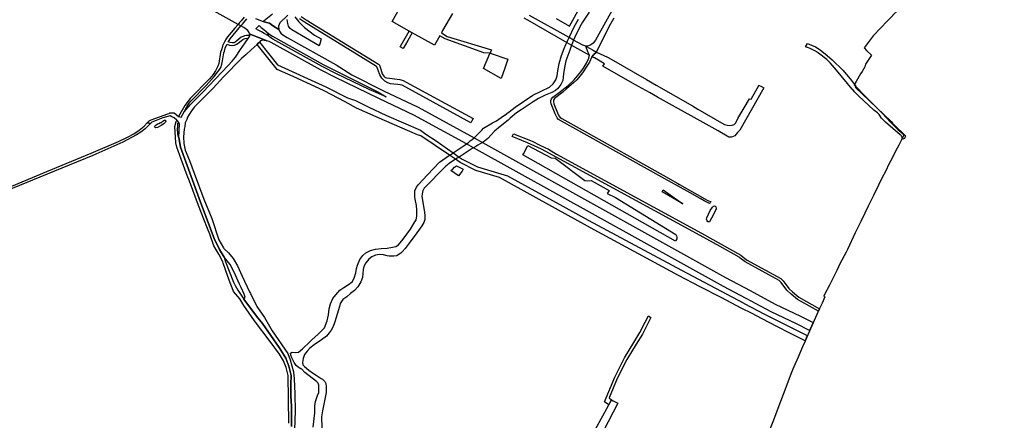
# Model space of a CAD drawing. Header units: metres. Extents: x 89872 to 99175, y 455036 to 468911.
# Tile 148 of 196: x 95569 to 97736, y 460160 to 461043. Entities that reach past the tile are written whole.
import ezdxf

# ---------------------------------------------------------------- set-up
doc = ezdxf.new("R2010")
doc.units = ezdxf.units.M
doc.layers.add('Gemeentegrenzen', color=7, linetype='KG-GEMEENTE')
doc.layers.add('Wegdeel doorgaand', color=1, linetype='Continuous')
doc.layers.add('Waterdeel', color=7, linetype='Continuous', true_color=0x00aaff)
doc.layers.add('Wegdeel', color=7, linetype='Continuous', true_color=0x9a9a9a)
doc.linetypes.add('KG-GEMEENTE', pattern='A,1,-2.25,[5,NLCS.SHX,S=1,R=0,X=0,Y=0],-2.25', length=5.5)

msp = doc.modelspace()

# ---------------------------------------------------------------- linework, layer by layer
at = {"layer": 'Gemeentegrenzen', "flags": 128}
msp.add_lwpolyline([(97736.2, 461461.6), (97722.8, 461451.4), (97643.4, 461391.1), (97637.9, 461386.9), (97635.9, 461384.8), (97632.4, 461381.4), (97629.7, 461379), (97628.5, 461377.9), (97618.3, 461366.6), (97622.9, 461362.1), (97644.5, 461342.1), (97654.1, 461333.2), (97654.8, 461332.5), (97668.2, 461320.1), (97673.5, 461315.2), (97671.2, 461312.8), (97688, 461297), (97704.7, 461281.5), (97703.5, 461280.3), (97703, 461279.7), (97685.6, 461261.7), (97673.9, 461249.2), (97664.5, 461239.7), (97655.5, 461230.1), (97646.9, 461220.5), (97634, 461206.5), (97628.1, 461200.1), (97619.1, 461191.5), (97610.1, 461182.8), (97601.9, 461175), (97593.6, 461164.1), (97583.3, 461150.5), (97575.4, 461140.6), (97556.7, 461120.6), (97540, 461103.1), (97526.5, 461088.5), (97518.1, 461079.9), (97502.9, 461064.2), (97490.7, 461052.3), (97490.4, 461052), (97491, 461052), (97481.8, 461043.2), (97478.3, 461039.5), (97464.3, 461024.7), (97447.3, 461006.8), (97438.9, 460995.2), (97427.6, 460980.2), (97433.1, 460974.8), (97444.1, 460964.3), (97430.9, 460944.4), (97429, 460939), (97426.1, 460933.7), (97423, 460928.7), (97419.9, 460923.5), (97409.7, 460906.4), (97405.5, 460898.7), (97432.6, 460871.3), (97442.4, 460861.8), (97460.7, 460843.5), (97468.7, 460835.3), (97476.3, 460827.4), (97485.3, 460816.7), (97491.4, 460810.6), (97497.6, 460804.9), (97502.7, 460800.2), (97513.2, 460790.8), (97515.3, 460788.8), (97509.7, 460777.8), (97503.7, 460765.9), (97496.9, 460752.8), (97489.1, 460737.3), (97482.3, 460724.1), (97475.1, 460709.2), (97465.6, 460691.7), (97459, 460678), (97448.1, 460655.4), (97436.5, 460632), (97428.8, 460616.3), (97420.1, 460597.6), (97408, 460572.8), (97390.9, 460536.6), (97387.9, 460530.4), (97383.7, 460522.3), (97378.2, 460512.7), (97375.2, 460506.2), (97367.4, 460489.9), (97355.1, 460464.8), (97352.2, 460459.2), (97351.3, 460457.5), (97340.5, 460436.8), (97338.7, 460433.3), (97341, 460432.1), (97335, 460418.3), (97328.7, 460404.9), (97312.8, 460368.3), (97304.7, 460349.9), (97303.9, 460348), (97301.6, 460343.1), (97297.8, 460334.4), (97292, 460321.9), (97282.2, 460299.1), (97272.9, 460277.5), (97267.1, 460263.5), (97255, 460232.1), (97243.6, 460201), (97226.7, 460156.4), (97214.5, 460124.9), (97200.9, 460087), (97190.9, 460060.3), (97183.1, 460039.5), (97179.3, 460029.2), (97162.5, 459986.4), (97148.2, 459959.5), (97139.9, 459942.1), (97125.9, 459913.7), (97111.1, 459883.2), (97096.8, 459853.1), (97077.5, 459811.4), (97074.5, 459796.9), (97072.2, 459787.7), (97064.3, 459757.3), (97058.9, 459736.8), (97049.4, 459699.6), (97043.7, 459677.9), (97023.5, 459598.6), (97052.6, 459591.3), (97102.1, 459579.4), (97133, 459572), (97181.1, 459560.3), (97172.7, 459527.3), (97153.6, 459455.4), (97140.9, 459406.6), (97129.6, 459363.2), (97109.5, 459285.7), (97107.1, 459277.4), (97106.3, 459274.7), (97100.3, 459276.8), (97087.7, 459281.8), (97077.1, 459286.2), (97072.1, 459289.1), (97052.4, 459299.7), (97039.2, 459304.2), (97026, 459309.8), (97018.8, 459312.2), (96990, 459322.5), (96972.7, 459332.8), (96958.3, 459340.9), (96946.9, 459346.7), (96933.1, 459354.3), (96912.5, 459365.2), (96906.5, 459367.2), (96897.4, 459370.3), (96879.4, 459376.3), (96866.6, 459382), (96863, 459383.8), (96845, 459393.8), (96825.2, 459401.3), (96782.3, 459417.1), (96773.9, 459420.3), (96769.3, 459422.9), (96760.3, 459429.3), (96755.9, 459431.4), (96750.3, 459433.4), (96742.3, 459436.2), (96732.3, 459439.4), (96722.9, 459442.9), (96717.3, 459444.9), (96712.4, 459447.3), (96706.4, 459449.9), (96702, 459452.2), (96698.6, 459455), (96692.6, 459459), (96689, 459461.8), (96685, 459465), (96680, 459468.6), (96672.8, 459472.4), (96657.8, 459477.1), (96657.6, 459475.1), (96656.7, 459435.5), (96656, 459412.7), (96657.7, 459376.7), (96658.8, 459351.1), (96659.7, 459331.1), (96659.9, 459326.7), (96656.2, 459313.8), (96656.6, 459313.4), (96657.7, 459312.2), (96658.2, 459311.7), (96659.9, 459310), (96660.3, 459309.6), (96663.5, 459306.8), (96668.2, 459303.6), (96668.1, 459290.3), (96668.3, 459272), (96668.4, 459268.5), (96668.5, 459247.5), (96668.9, 459223.8), (96669.6, 459196), (96670.1, 459166.1), (96670.8, 459139), (96671.1, 459114.6), (96672.2, 459058.4), (96672.7, 459039.5), (96673.3, 459021.3), (96673.6, 459009.3), (96674, 458987), (96674.5, 458960.5), (96675.3, 458925.9), (96675.9, 458887.6), (96676.6, 458851.5), (96677.7, 458818.5), (96678.3, 458798.6), (96679, 458760.9), (96679.5, 458734.2), (96680.3, 458698.8), (96681.1, 458667.3), (96681.5, 458642.2), (96682, 458617.3), (96682.4, 458593.8), (96683, 458559.7), (96683.6, 458531), (96684.4, 458490.9), (96685, 458462.3), (96685.4, 458455.6), (96685.7, 458450.6), (96685.9, 458406.7), (96686.4, 458381.4), (96688, 458326.6), (96689.1, 458297.5), (96689.3, 458290.6), (96690.2, 458266.1), (96690.8, 458245.4), (96691.4, 458221.1), (96691.8, 458203.7), (96692.6, 458178.8), (96692.9, 458163.7), (96693.4, 458144), (96694.1, 458123.3), (96694.8, 458104.6), (96695.5, 458088.9), (96696, 458068.5), (96696.6, 458055.1), (96696.6, 458039.5), (96696.7, 458034.2), (96696.6, 458022), (96696.8, 458011), (96697, 457988.1), (96697.5, 457966.7), (96698.2, 457947.6), (96698.6, 457936.4), (96699.1, 457926), (96700.7, 457864.9), (96702.3, 457822.4), (96703.3, 457771.2), (96703.6, 457760.6), (96704.4, 457757.7), (96704.9, 457756.1), (96706.7, 457751.7), (96706.7, 457748.3), (96706.8, 457733.9), (96706.8, 457732.7), (96707.1, 457718.6), (96708.9, 457669.7), (96710.4, 457613.9), (96711.5, 457560.8), (96713, 457518.3), (96713.4, 457481.3), (96714.5, 457424.2), (96714.5, 457420.8), (96714.4, 457415.6), (96718.4, 457134), (96719.8, 457039.5), (96720.5, 456988.7), (96724.6, 456712.1), (96723.6, 456704), (96722.8, 456698.4), (96721.6, 456694.5), (96720.3, 456690.8), (96718, 456686.5), (96714.5, 456682.2), (96717.7, 456679.6), (96721.2, 456676.9), (96721, 456566.8), (96720.9, 456459.3), (96720.8, 456411.1), (96721.3, 456374.8), (96723, 456237.3), (96724, 456152.7), (96725.3, 456075.1), (96725.8, 456039.5), (96727.9, 455910.5), (96728.7, 455854.7), (96730.3, 455775), (96730.6, 455747.3), (96732.2, 455584.4), (96733.1, 455498.8), (96734.4, 455416.4), (96727.6, 455416.3), (96687.8, 455415.7), (96679.3, 455415.4), (96676.3, 455415.2), (96670.6, 455414.8), (96661.4, 455413.9), (96652.7, 455412.2), (96644.1, 455410.7), (96635.5, 455408.4), (96627.5, 455405.9), (96623.7, 455404.8), (96612.4, 455400.3), (96604.6, 455397), (96597.5, 455393.7), (96590.4, 455390), (96583.6, 455386.1), (96576.7, 455382), (96570.2, 455377.7), (96564.1, 455373.2), (96558.1, 455368.4), (96552, 455363.4), (96546.2, 455357.9), (96540.5, 455352.4), (96533.2, 455344), (96460.4, 455256.8), (96414.5, 455201.8), (96378.3, 455158.5), (96334.2, 455105.7), (96289.7, 455052.5), (96285.3, 455047.2), (96281.4, 455042.5), (96278.9, 455039.5), (96176.6, 455126.5), (96049.6, 455235), (95982, 455291.8), (95946.4, 455321.6), (95918.4, 455344.9), (95871.9, 455383.8), (95754.3, 455482.1), (95730.2, 455501.1), (95705.2, 455523.4), (95702.1, 455525.8), (95695.7, 455530.6), (95695.2, 455531.1), (95682.9, 455531.7), (95670.5, 455540.1), (95646.3, 455556.9), (95636.8, 455565), (95610.3, 455587.3), (95579.4, 455613.1), (95528.1, 455656), (95503.3, 455676.8), (95490.2, 455688.3), (95486.2, 455691.9), (95457.2, 455715.8), (95390.7, 455770.5), (95380, 455779.3), (95351, 455803.3), (95324.7, 455825), (95310.3, 455836.7), (95287, 455855.5), (95284.4, 455857.9), (95282.7, 455858.2), (95280.4, 455857.8), (95279.7, 455857.5), (95277.9, 455856.7), (95276.3, 455855), (95213.1, 455906.1), (95215.7, 455919.9), (95216.6, 455924.6), (95202.2, 455936.6), (95173.2, 455951.4), (95165.6, 455951.5), (95155.2, 455947.1), (95147.6, 455949.7), (95105.4, 455939), (95095.4, 455936.5), (95040.4, 455988.4), (95021.9, 456005.1), (95012.3, 456013.5), (95004, 456021.1), (94988.2, 456035.2), (94983.6, 456039.2), (94983.2, 456039.5), (94977.8, 456044.1), (94965.6, 456054.2), (94944.4, 456071.6), (94891.4, 456115.1), (94831.9, 456169.2), (94814.9, 456183.2), (94792.9, 456201.2), (94785.9, 456207.2), (94779, 456213.2), (94772.9, 456218.2), (94767.5, 456222), (94763, 456225.2), (94758, 456228.5), (94754, 456231.2), (94749, 456234.2), (94744.7, 456237.5), (94741, 456241.2), (94731, 456251.2), (94724, 456260.2), (94721, 456264.2), (94711, 456276.2), (94705, 456284.2), (94701.7, 456287.2), (94698, 456291.2), (94678, 456308.2), (94627.1, 456350.1), (94608.1, 456365.1), (94575.1, 456389.1), (94570.1, 456393.1), (94566.3, 456396), (94563.2, 456399.1), (94560.2, 456402.1), (94555.7, 456406.7), (94553.2, 456410.1), (94550.2, 456414.1), (94547.4, 456417.5), (94545, 456420.8), (94542.2, 456425.1), (94536.7, 456432.7), (94517.6, 456463.6), (94512.2, 456473.2), (94506.8, 456482.7), (94461.4, 456454), (94444.7, 456443.3), (94438.6, 456439.6), (94431.9, 456435.8), (94421.8, 456430.6), (94412, 456426), (94403, 456421.6), (94389.3, 456416), (94367.8, 456405.7), (94356.5, 456399.6), (94346.4, 456393.5), (94335.6, 456386.6), (94326.5, 456380.6), (94314.3, 456372.2), (94298.9, 456362.2), (94290.8, 456357.2), (94285.8, 456354.8), (94279.3, 456352), (94269.1, 456347.5), (94261.1, 456345), (94252.3, 456341.4), (94244.1, 456337.2), (94236.8, 456333.2), (94228.5, 456327.6), (94216.5, 456319.2), (94204, 456310.3), (94201.6, 456308.6), (94199.5, 456306.9), (94197.4, 456304.6), (94194.8, 456300.9), (94190.1, 456290.1), (94185.9, 456275), (94181.5, 456256.1), (94180, 456249.1), (94178, 456241.3), (94175.9, 456235.7), (94173.7, 456231.4), (94171.3, 456226.5), (94165.4, 456217.4), (94156, 456203.2), (94153.6, 456199.3), (94151.7, 456195.1), (94149.4, 456189.6), (94143.9, 456175.1), (94139.9, 456163.5), (94138.2, 456157.5), (94136.5, 456149.9), (94134.7, 456138.3), (94133.8, 456132.1), (94133.7, 456126), (94133.9, 456117.1), (94134.1, 456110.1), (94133.7, 456103.5), (94132.9, 456096.9), (94131.4, 456090.3), (94127.7, 456077.6), (94123.9, 456065.7), (94122.2, 456060.3), (94121.8, 456057.7), (94121.9, 456055.1), (94124.8, 456047), (94127.3, 456041.1), (94128.1, 456039.5), (94137, 456023.2), (94143.3, 456010.8), (94149.6, 455998), (94155.3, 455986.1), (94156.4, 455983.3), (94157.5, 455979.7), (94158.1, 455975.3), (94157.5, 455971.3), (94156.5, 455966), (94152, 455949.6), (94150.4, 455945.4), (94148.2, 455941.6), (94145.3, 455938.1), (94142.3, 455935.2), (94138.9, 455932.8), (94133.3, 455929.7), (94102.1, 455912.8), (94047.9, 455883.7), (94044.1, 455881.7), (94026.3, 455893.8), (93878.4, 455994.9), (93878.4, 455994.9), (93871.9, 455999.6), (93871.3, 456000.1), (93866, 456003.7), (93856.5, 456009.9), (93813.3, 456039.5), (93783.4, 456060.1), (93708.8, 456110.4), (93700.3, 456116.6), (93692.1, 456121.4), (93685.6, 456125), (93681.3, 456126.7), (93674.4, 456128.2), (93664.1, 456128), (93646.1, 456129), (93636.4, 456130.8), (93635.4, 456138.3), (93635.2, 456139.6), (93630.5, 456173.2), (93630.3, 456174.9), (93630.2, 456175.1), (93629.1, 456183.4), (93626.3, 456203), (93625.8, 456207), (93607.6, 456336.4), (93589.6, 456464.4), (93589.5, 456465.3), (93577.1, 456553.2), (93576.2, 456559.7), (93571.8, 456591.1), (93553.8, 456719.4), (93553.7, 456719.5), (93535.8, 456847.6), (93535.4, 456849.8), (93527.8, 456904.4), (93526.4, 456914), (93517.9, 456974.9), (93517.8, 456975.2), (93516.8, 456983.7), (93521.7, 456986.4), (93525.7, 456988.7), (93551.2, 457002.7), (93544.8, 457013.7), (93537.7, 457025.7), (93534.7, 457031.1), (93529.7, 457039.5), (93510.9, 457071.8), (93492.3, 457102.8), (93472.2, 457137.5), (93459.8, 457158.5), (93440.5, 457190.7), (93424.8, 457217.1), (93414.1, 457235.4), (93411, 457240.9), (93402.2, 457256), (93392.2, 457272.6), (93383.4, 457288), (93376.7, 457299.7), (93373.6, 457307.4), (93369.7, 457313.5), (93368.5, 457315.1), (93365.1, 457319.6), (93363.9, 457321.5), (93361.5, 457326.1), (93358, 457331.6), (93344.6, 457354.4), (93326.7, 457384.9), (93312.7, 457408.5), (93302.4, 457426.1), (93295.9, 457437), (93277.6, 457469.2), (93257.9, 457503.5), (93244.6, 457526.3), (93224.7, 457560.7), (93218.3, 457572), (93215.7, 457576.5), (93204.1, 457596.7), (93187.5, 457625.1), (93187.4, 457625.2), (93173.6, 457645.9), (93171.2, 457643.1), (93167.4, 457639.1), (93161.6, 457649.4), (93143.5, 457680.6), (93125.4, 457712.4), (93106.1, 457744.9), (93081.5, 457787.1), (93058.4, 457826.8), (93051.7, 457838.3), (93044.3, 457851.1), (93021.1, 457890.5), (93007.4, 457914.1), (92991, 457942), (92964.9, 457986.7), (92948.2, 458015), (92934.4, 458039.5), (92924.5, 458057.2), (92911.6, 458079.7), (92891.1, 458113.6), (92867.7, 458152.9), (92839.4, 458200.4), (92814.3, 458242.6), (92801.7, 458263.1), (92781.7, 458295.8), (92771.1, 458313), (92751.6, 458344.9), (92729, 458381.7), (92725.9, 458386.8), (92723.7, 458390.8), (92719.9, 458397.8), (92706.3, 458422.6), (92701.1, 458431.9), (92680.1, 458469.6), (92662.1, 458501.9), (92632.6, 458554.7), (92629.8, 458559.7), (92598, 458615.3), (92579.2, 458647.9), (92567, 458669.4), (92553.5, 458692.5), (92546.1, 458705.2), (92479, 458817.9), (92472.4, 458829), (92441.2, 458881.5), (92405, 458942.7), (92402.8, 458946.3), (92347.6, 459039.5), (92336.9, 459057.5), (92287.2, 459142.8), (92243.1, 459217.5), (92237, 459227.8), (92385.3, 459363.7), (92385.9, 459364.3)], dxfattribs=at)
at = {"layer": 'Waterdeel', "lineweight": -3}
for p, q in [((96174.4, 461048.7), (96183.5, 461037.8)), ((96158.7, 461034), (96157.8, 461043.3)), ((96160.5, 461028.5), (96158.7, 461034)), ((96164.3, 461022.9), (96160.5, 461028.5)), ((96183.5, 461037.8), (96196, 461025.1)), ((96196, 461025.1), (96218, 461008.7)), ((96167.5, 461020.1), (96164.3, 461022.9)), ((96227.8, 460985), (96167.5, 461020.1)), ((96218, 461008.7), (96232.7, 461000.2)), ((96416.9, 461001.9), (96425.8, 461017.6)), ((96432.9, 461013.6), (96422.8, 460996.6)), ((96425.8, 461017.6), (96432.9, 461013.6)), ((96229.2, 460989.5), (96227.8, 460985)), ((96232.7, 461000.2), (96229.2, 460989.5)), ((96406, 460982.7), (96416.9, 461001.9)), ((96412.5, 460979.1), (96406, 460982.7)), ((96422.8, 460996.6), (96412.5, 460979.1)), ((97298.4, 460982.6), (97302.7, 460990.1)), ((97305.1, 460980.9), (97298.4, 460982.6)), ((97302.7, 460990.1), (97320.3, 460982.8)), ((97308.5, 460979.4), (97305.1, 460980.9)), ((97320.3, 460982.8), (97330.7, 460976.1)), ((96590, 460935), (96603.9, 460968.3)), ((96603.9, 460968.3), (96604.1, 460968.7)), ((96604.1, 460968.7), (96643.2, 460955.8)), ((97320.3, 460973.3), (97308.5, 460979.4)), ((97327.4, 460968.7), (97320.3, 460973.3)), ((97345.4, 460954.7), (97327.4, 460968.7)), ((97330.7, 460976.1), (97346.3, 460963.5)), ((97346.3, 460963.5), (97356.9, 460954.4)), ((96643.2, 460955.8), (96636.7, 460935.6)), ((97352.5, 460947.7), (97345.4, 460954.7)), ((97357.8, 460941.7), (97352.5, 460947.7)), ((97356.9, 460954.4), (97362.9, 460948.6)), ((97366.6, 460931), (97357.8, 460941.7)), ((97362.9, 460948.6), (97375.6, 460936.5)), ((96628.9, 460913.2), (96590, 460935)), ((96636.7, 460935.6), (96628.9, 460913.2)), ((97401.4, 460889.6), (97366.6, 460931)), ((97375.6, 460936.5), (97380.8, 460931.5)), ((97380.8, 460931.5), (97396.7, 460912)), ((97396.7, 460912), (97404, 460902.4)), ((97404, 460902.4), (97407.3, 460899.2)), ((97407.3, 460899.2), (97409.4, 460897.1)), ((97409.4, 460897.1), (97407.6, 460893.7)), ((97402.4, 460888.5), (97401.4, 460889.6)), ((97406.7, 460883.5), (97402.4, 460888.5)), ((97414.9, 460875), (97406.7, 460883.5)), ((97407.6, 460893.7), (97486.9, 460818)), ((97449, 460843.4), (97414.9, 460875)), ((97457.3, 460837.3), (97449, 460843.4)), ((97457.8, 460836.7), (97457.3, 460837.3)), ((97460.6, 460833.8), (97457.8, 460836.7)), ((97465.6, 460825.4), (97460.6, 460833.8)), ((95865.6, 460806.8), (95866.4, 460808.2)), ((95866.4, 460808.2), (95868.1, 460810.5)), ((95868.1, 460810.5), (95871.9, 460813.2)), ((95871.9, 460813.2), (95874.7, 460814)), ((95880.2, 460809.4), (95872.1, 460804.7)), ((95874.7, 460814), (95878.8, 460815.9)), ((95878.8, 460815.9), (95879.9, 460815.6)), ((95879.9, 460815.6), (95884, 460819.3)), ((95885.8, 460812.9), (95880.2, 460809.4)), ((95884, 460819.3), (95887.5, 460821.2)), ((95889.5, 460816.5), (95885.8, 460812.9)), ((95887.5, 460821.2), (95889.6, 460821.1)), ((95890.3, 460819.3), (95889.5, 460816.5)), ((95889.6, 460821.1), (95890, 460820.3)), ((95890, 460820.3), (95890.3, 460819.3)), ((97474.3, 460816.9), (97465.6, 460825.4)), ((97507.1, 460789.1), (97474.3, 460816.9)), ((97486.9, 460818), (97490, 460814.9)), ((97490, 460814.9), (97490.2, 460814.2)), ((97490.2, 460814.2), (97493.1, 460811.9)), ((97493.1, 460811.9), (97518.8, 460786.8)), ((95867.4, 460804.3), (95865.6, 460806.8)), ((95872.1, 460804.7), (95867.4, 460804.3)), ((97508.8, 460787.4), (97507.1, 460789.1)), ((97510.4, 460784.1), (97508.8, 460787.4)), ((97518.8, 460786.8), (97516.2, 460780.9)), ((96677.8, 460747.2), (96687.4, 460765.3)), ((96687.4, 460765.3), (96738.5, 460738.5)), ((97514.1, 460780.4), (97510.4, 460784.1)), ((97515.5, 460779.5), (97514.1, 460780.4)), ((97516.2, 460780.9), (97515.5, 460779.5)), ((96676.5, 460744.7), (96677.8, 460747.2)), ((97012, 460554.5), (96676.5, 460744.7)), ((96738.5, 460738.5), (96747.3, 460737.6)), ((96747.3, 460737.6), (96813, 460688.6)), ((96517.9, 460710.5), (96519.9, 460711.5)), ((96534.4, 460698.3), (96517.9, 460710.5)), ((96519.9, 460711.5), (96521.2, 460712.6)), ((96521.2, 460712.6), (96525.9, 460717.9)), ((96525.9, 460717.9), (96530.1, 460720.6)), ((96530.1, 460720.6), (96545.1, 460713.2)), ((96542.8, 460708.5), (96534.4, 460698.3)), ((96544.3, 460711.7), (96542.8, 460708.5)), ((96545.1, 460713.2), (96544.3, 460711.7)), ((96813, 460688.6), (96818, 460687.8)), ((96818, 460687.8), (96826.8, 460688.2)), ((96826.8, 460688.2), (96866.6, 460666)), ((96866.6, 460666), (96862.2, 460659.8)), ((96862.2, 460659.8), (96880.2, 460650.8)), ((96982.7, 460663.3), (96985.5, 460667.9)), ((97028.3, 460637.1), (96982.7, 460663.3)), ((96985.5, 460667.9), (97028.3, 460637.1)), ((96880.2, 460650.8), (97013.2, 460569.1)), ((97081, 460606.2), (97088.8, 460621.9)), ((97088.8, 460621.9), (97093.5, 460629.8)), ((97101.6, 460625.2), (97091.5, 460605.4)), ((97093.5, 460629.8), (97095.9, 460632)), ((97095.9, 460632), (97098.5, 460632.2)), ((97098.5, 460632.2), (97099.4, 460631.4)), ((97099.4, 460631.4), (97100.9, 460630)), ((97100.9, 460630), (97101.8, 460627.4)), ((97101.8, 460627.4), (97101.6, 460625.2)), ((97080.3, 460603.1), (97081, 460606.2)), ((97081.7, 460599.1), (97080.3, 460603.1)), ((97083.6, 460597.1), (97081.7, 460599.1)), ((97086.9, 460597.2), (97083.6, 460597.1)), ((97091.5, 460605.4), (97086.9, 460597.2)), ((97013.2, 460569.1), (97014.9, 460566.4)), ((97013, 460556.3), (97012, 460554.5)), ((97015.1, 460559.7), (97013, 460556.3)), ((97014.9, 460566.4), (97015.5, 460563.3)), ((97015.5, 460563.3), (97015.1, 460559.7))]:
    msp.add_line(p, q, dxfattribs=at)
for points in [[(96822.3, 461059), (96807.5, 461037.1), (96801.6, 461026.9), (96789.8, 461002.9), (96787.9, 460997.8), (96785.6, 460991.6), (96783.6, 460986.4), (96779.6, 460975.1), (96771.2, 460951.7), (96768.7, 460941.1), (96766, 460924.3), (96765.4, 460916), (96764.2, 460908.7), (96760.1, 460899.9), (96753.2, 460890.8), (96748.1, 460886.5), (96739.9, 460882), (96725.1, 460875.9), (96711.1, 460868.7), (96698.7, 460861.5), (96672.6, 460844.1), (96662.3, 460837.3), (96657.8, 460833.4), (96653, 460829.3), (96648.3, 460825.3), (96643.7, 460821.4), (96626.1, 460807.3), (96614.1, 460797.1), (96599, 460781), (96592.1, 460775.1), (96587.2, 460772.2), (96582.2, 460769.2), (96577.5, 460766.4), (96572.5, 460763.4), (96567.7, 460760.5), (96564.5, 460758.6), (96536, 460740), (96532, 460737.4), (96528.4, 460735), (96514.2, 460725.9), (96507.1, 460719.9), (96505.7, 460718.8), (96459.3, 460671.7), (96456.7, 460667.3), (96455.9, 460666), (96454.4, 460658.7), (96454.3, 460652.7), (96459.4, 460623.1), (96460.7, 460611.9), (96460.6, 460602.2), (96458.3, 460595.7), (96454, 460588.4), (96443.2, 460572.9), (96426.3, 460550.1), (96417.4, 460538.1), (96410.8, 460531.1), (96407.4, 460528.3), (96404.1, 460525.6), (96399.1, 460522.4), (96392.5, 460521.8), (96382.3, 460521.9), (96377.6, 460522.4), (96369.4, 460524.4), (96360.5, 460525.2), (96351.7, 460524), (96343.8, 460519.9), (96337.3, 460515), (96330.5, 460506.5), (96326.5, 460499.1), (96324.6, 460492.4), (96323.2, 460474.9), (96319.9, 460465.1), (96313, 460453.7), (96305.9, 460445.8), (96296.9, 460439.3), (96289.1, 460432), (96280.1, 460426.3), (96274.4, 460417.3), (96272.5, 460410.9), (96262.5, 460377.2), (96261.2, 460372.3), (96258.1, 460365), (96254.6, 460358.7), (96250.3, 460352.6), (96243.8, 460345.4), (96233.4, 460337.5), (96216.7, 460326.3), (96207.7, 460319.1), (96201.5, 460312.4), (96195.8, 460304.6), (96192.6, 460296.1), (96190.9, 460287.3), (96192, 460281.9), (96195.4, 460278.7), (96205, 460270.2), (96213.6, 460264.3), (96221.6, 460259.7), (96232.3, 460252.3), (96235, 460250.4), (96240.5, 460245.3), (96242.8, 460240.8), (96243.6, 460233.9), (96243.2, 460221.5), (96235.5, 460181), (96233.3, 460167.2), (96233.8, 460143.5)], [(96214.4, 460144.8), (96218.2, 460176.1), (96218.7, 460191.7), (96220.2, 460201.6), (96224.2, 460214.9), (96227.2, 460221.4), (96227.4, 460237.4), (96225.8, 460241.6), (96222.4, 460245.3), (96196.2, 460265.3), (96189.9, 460272.5), (96187.7, 460273.5), (96183.9, 460275.4), (96181.6, 460277.2), (96177, 460280.6), (96172.6, 460287.3), (96167.5, 460297.4), (96165.3, 460303.7), (96164.8, 460307.5), (96168.2, 460310.1), (96176.5, 460309.5), (96182.2, 460310.3), (96190.9, 460317.2), (96207.8, 460333.4), (96212.4, 460337.7), (96224.8, 460349.3), (96239.4, 460363.9), (96245.9, 460379.4), (96248.4, 460392.4), (96250.2, 460405.7), (96253, 460416.8), (96258.3, 460428.5), (96264.3, 460436.6), (96273.3, 460446.5), (96282.4, 460452.8), (96292.7, 460459.1), (96300.4, 460465.1), (96305.1, 460473.4), (96308.3, 460484.9), (96309.9, 460494.4), (96312.1, 460501.7), (96317.7, 460514.2), (96323.8, 460523.3), (96331, 460529.2), (96341.3, 460534), (96351.6, 460536.7), (96364.6, 460538.3), (96377.7, 460539.1), (96389.2, 460541.1), (96396.4, 460542.9), (96402.5, 460546.2), (96412.8, 460558.7), (96429, 460580.7), (96438.9, 460596.9), (96441.4, 460601.9), (96443, 460610), (96443.2, 460623.3), (96442, 460633.1), (96439.2, 460646.8), (96438.6, 460652.9), (96438.5, 460665.4), (96442.1, 460673.9), (96446.9, 460679.7), (96466.1, 460700.5), (96492.7, 460728.6), (96515.2, 460744), (96519, 460746.4), (96522.9, 460749), (96549.4, 460766.8), (96552.3, 460769.1), (96556.5, 460772.3), (96560.7, 460775.7), (96564.8, 460778.9), (96569.1, 460782.3), (96572.2, 460785), (96586, 460799), (96590, 460803.4), (96609.4, 460815.5), (96618, 460820), (96628.8, 460826.7), (96636, 460832), (96636.4, 460832.2), (96641.1, 460835.9), (96646, 460839.8), (96659.3, 460849.5), (96698, 460876), (96735, 460893.9), (96743.4, 460901), (96748.7, 460909.7), (96751.5, 460918.8), (96753.1, 460929.9), (96756.1, 460945.9), (96761.3, 460963.5), (96767.3, 460979.4), (96770.6, 460987.9), (96772.9, 460992.6), (96775.3, 460997.4), (96778.1, 461003.2), (96789.1, 461026.5), (96798.6, 461043.9)]]:
    msp.add_lwpolyline(points, dxfattribs=at)
at = {"layer": 'Wegdeel'}
for p, q in [((96388.5, 461038.4), (96411.7, 461078.6)), ((96188.4, 461049.6), (96199.1, 461042.2)), ((96521.3, 461056.5), (96499.8, 461018.4)), ((96195.7, 461036.9), (96184.6, 461044.7)), ((96354.3, 460939.6), (96195.7, 461036.9)), ((96199.1, 461042.2), (96358.5, 460944.4)), ((96425.8, 461017.6), (96388.5, 461038.4)), ((96432.9, 461013.6), (96425.8, 461017.6)), ((96482.1, 460986.1), (96432.9, 461013.6)), ((96493.4, 461006.7), (96482.1, 460986.1)), ((96505.2, 461000.6), (96493.4, 461006.7)), ((96499.8, 461018.4), (96497.2, 461013.6)), ((96497.2, 461013.6), (96510, 461005.8)), ((96510, 461005.8), (96607.3, 460976.1)), ((96590.7, 460969.5), (96505.2, 461000.6)), ((96602.5, 460968.8), (96590.7, 460969.5)), ((96604.1, 460968.7), (96602.5, 460968.8)), ((96605.2, 460971.2), (96604.1, 460968.7)), ((96607.3, 460976.1), (96605.2, 460971.2)), ((96828.2, 460961), (96832.1, 460964.9)), ((96832.2, 460959.1), (96828.2, 460961)), ((96832.1, 460964.9), (96832.7, 460965.5)), ((96833.8, 460958.4), (96832.2, 460959.1)), ((96832.7, 460965.5), (96838.4, 460971.1)), ((96838.4, 460971.1), (96862.7, 460960.2)), ((96862.7, 460960.2), (96865.6, 460958.5)), ((96354.9, 460938.9), (96354.3, 460939.6)), ((96357.7, 460931.6), (96354.9, 460938.9)), ((96358.5, 460944.4), (96360.4, 460942.1)), ((96360.4, 460942.1), (96363.6, 460933.7)), ((96842.8, 460953.1), (96833.8, 460958.4)), ((96855.7, 460945.5), (96842.8, 460953.1)), ((96852.1, 460940.2), (96855.7, 460945.5)), ((96917.4, 460903), (96852.1, 460940.2)), ((96865.6, 460958.5), (96948.8, 460910.6)), ((96361.2, 460920.8), (96357.7, 460931.6)), ((96365.7, 460914), (96361.2, 460920.8)), ((96363.6, 460933.7), (96366.9, 460923.5)), ((96366.9, 460923.5), (96370.6, 460918)), ((96370.6, 460918), (96373.4, 460915.2)), ((96372.8, 460907), (96365.7, 460914)), ((96379, 460903.7), (96372.8, 460907)), ((96373.4, 460915.2), (96375.9, 460914.5)), ((96375.9, 460914.5), (96376.6, 460914.3)), ((96376.6, 460914.3), (96405.3, 460911)), ((96384.9, 460901.4), (96379, 460903.7)), ((96392.4, 460900.2), (96384.9, 460901.4)), ((96401, 460899.7), (96392.4, 460900.2)), ((96405.9, 460899.2), (96401, 460899.7)), ((96405.3, 460911), (96413.2, 460908.7)), ((96410.3, 460898.3), (96405.9, 460899.2)), ((96562, 460815.4), (96410.3, 460898.3)), ((96413.2, 460908.7), (96419.7, 460905)), ((96419.7, 460905), (96567, 460824.6)), ((96931.2, 460895.3), (96917.4, 460903)), ((96955, 460882), (96931.2, 460895.3)), ((96948.8, 460910.6), (96970.1, 460898.3)), ((96970.1, 460898.3), (97049.5, 460852.5)), ((97179, 460867.4), (97195.6, 460897.4)), ((97195.6, 460897.4), (97194.9, 460898)), ((97194.9, 460898), (97201.4, 460895.1)), ((97201.4, 460895.1), (97207.1, 460892.7)), ((96972.7, 460872.1), (96955, 460882)), ((97207.1, 460892.7), (97154.1, 460799.4)), ((97106.6, 460797.6), (96972.7, 460872.1)), ((97049.5, 460852.5), (97061.7, 460845.5)), ((97149.9, 460824.5), (97175, 460868.3)), ((97175, 460868.3), (97179, 460867.4)), ((97061.7, 460845.5), (97119, 460812.4)), ((95832, 460798.9), (95842.7, 460807.7)), ((95842.7, 460807.7), (95849.5, 460815.4)), ((95854.8, 460811.7), (95845.1, 460802.3)), ((95849.5, 460815.4), (95853.4, 460814.5)), ((95853.4, 460814.5), (95856.7, 460813.8)), ((95856.7, 460813.8), (95854.8, 460811.7)), ((95910.1, 460807.2), (95912.9, 460818.5)), ((95912.9, 460818.5), (95914.4, 460821.5)), ((95914.4, 460821.5), (95916.6, 460818.7)), ((95915.8, 460807.5), (95915.7, 460802)), ((95916, 460809.2), (95915.8, 460807.5)), ((95916.4, 460813.5), (95916, 460809.2)), ((95918, 460817), (95916.4, 460813.5)), ((95916.6, 460818.7), (95917.1, 460818)), ((95917.1, 460818), (95918, 460817)), ((96564.3, 460819.7), (96562, 460815.4)), ((96567, 460824.6), (96564.3, 460819.7)), ((97119, 460812.4), (97120.4, 460811.6)), ((97120.4, 460811.6), (97126.1, 460810.1)), ((97126.1, 460810.1), (97130.9, 460809.7)), ((97130.9, 460809.7), (97137, 460810.3)), ((97137, 460810.3), (97141.4, 460811.8)), ((97141.4, 460811.8), (97145.1, 460815.3)), ((97145.1, 460815.3), (97149.9, 460824.5)), ((95825.6, 460788.6), (95796.1, 460772.6)), ((95805.9, 460783.4), (95819.6, 460791)), ((95819.6, 460791), (95832, 460798.9)), ((95835.7, 460795.1), (95825.6, 460788.6)), ((95845.1, 460802.3), (95835.7, 460795.1)), ((95912.7, 460771.5), (95910.1, 460807.2)), ((95915.7, 460802), (95916.1, 460790.9)), ((95916.1, 460790.9), (95916.8, 460787.4)), ((95916.8, 460787.4), (95916.9, 460786.9)), ((95916.9, 460786.9), (95917.5, 460783.5)), ((97130, 460783.5), (97106.6, 460797.6)), ((97142.8, 460786.7), (97135.6, 460784)), ((97148.7, 460794.1), (97142.8, 460786.7)), ((97154.1, 460799.4), (97148.7, 460794.1)), ((95726, 460748.7), (95786, 460774.4)), ((95796.1, 460772.6), (95729.5, 460743.7)), ((95786, 460774.4), (95805.9, 460783.4)), ((95914.7, 460761.6), (95912.7, 460771.5)), ((95917.5, 460783.5), (95918.8, 460782.8)), ((95918.8, 460782.8), (95922.7, 460761.9)), ((97135.6, 460784), (97130, 460783.5)), ((95628.4, 460707.9), (95726, 460748.7)), ((95729.5, 460743.7), (95677.4, 460722.3)), ((95924, 460735.2), (95914.7, 460761.6)), ((95922.7, 460761.9), (95963.5, 460648.8)), ((95677.4, 460722.3), (95495.6, 460647.5)), ((95937.7, 460699.4), (95924, 460735.2)), ((95492.8, 460651.7), (95628.4, 460707.9)), ((95942.3, 460686.9), (95937.7, 460699.4)), ((95962.3, 460633.4), (95942.3, 460686.9)), ((95963.5, 460648.8), (95979.6, 460605.6)), ((95973.8, 460602.7), (95962.3, 460633.4)), ((95982, 460582.2), (95973.8, 460602.7)), ((95979.6, 460605.6), (95997.1, 460560.8)), ((95986.9, 460569.7), (95982, 460582.2)), ((95996.3, 460544.3), (95986.9, 460569.7)), ((95997.1, 460560.8), (96008.6, 460536)), ((96006.9, 460525.9), (95996.3, 460544.3)), ((96015.6, 460508.8), (96006.9, 460525.9)), ((96008.6, 460536), (96019, 460519.2)), ((96016.7, 460505.8), (96015.6, 460508.8)), ((96029.9, 460468.9), (96016.7, 460505.8)), ((96019, 460519.2), (96021.9, 460509.1)), ((96021.9, 460509.1), (96039.4, 460464.6)), ((96038.8, 460445.7), (96029.9, 460468.9)), ((96039.4, 460464.6), (96043.1, 460457.2)), ((96039.7, 460443.4), (96038.8, 460445.7)), ((96053, 460427.3), (96039.7, 460443.4)), ((96043.1, 460457.2), (96049.1, 460446.4)), ((96049.1, 460446.4), (96062.4, 460427)), ((96062.3, 460412.9), (96053, 460427.3)), ((96062.4, 460427), (96089.9, 460389.3)), ((96085.4, 460379), (96062.3, 460412.9)), ((96120, 460333.4), (96085.4, 460379)), ((96089.9, 460389.3), (96103.2, 460373.2)), ((96934.1, 460353.2), (96945.8, 460375.9)), ((96958.3, 460386.1), (96939.4, 460350)), ((96945.8, 460375.9), (96952.8, 460390.1)), ((96952.8, 460390.1), (96955.8, 460387.9)), ((96955.8, 460387.9), (96958.3, 460386.1)), ((96103.2, 460373.2), (96139.6, 460320.4)), ((96920.9, 460331.6), (96934.1, 460353.2)), ((96140.3, 460305.7), (96120, 460333.4)), ((96900.2, 460297.4), (96920.9, 460331.6)), ((96939.4, 460350), (96925.9, 460327.9)), ((96139.6, 460320.4), (96154.3, 460297)), ((96925.9, 460327.9), (96905.4, 460293.8)), ((96149.7, 460291), (96140.3, 460305.7)), ((96155.3, 460276.5), (96149.7, 460291)), ((96154.3, 460297), (96161.3, 460279.3)), ((96878.6, 460254.9), (96900.2, 460297.4)), ((96905.4, 460293.8), (96884.2, 460252.3)), ((96159.5, 460258.3), (96155.3, 460276.5)), ((96161.3, 460279.3), (96166.5, 460258.7)), ((96161.4, 460153.9), (96159.5, 460258.3)), ((96166.5, 460258.7), (96165.8, 460239.4)), ((96856.1, 460200.9), (96878.6, 460254.9)), ((96884.2, 460252.3), (96866, 460209.3)), ((96165.8, 460239.4), (96165.8, 460213.2)), ((96165.8, 460213.2), (96167.1, 460191)), ((96865.6, 460194), (96856.1, 460200.9)), ((96866, 460209.3), (96871.4, 460204.8)), ((96871.4, 460204.8), (96868.1, 460198.6)), ((96167.1, 460191), (96167.1, 460146)), ((96868.1, 460198.6), (96865.6, 460194))]:
    msp.add_line(p, q, dxfattribs=at)
for points in [[(97017.8, 461324.6), (96836.2, 460997.5), (96830.8, 460991.2), (96826.2, 460987), (96820.5, 460984.6), (96815, 460984.4), (96808.7, 460986.2), (96787.9, 460997.8), (96778.1, 461003.2), (96691.3, 461051.5)], [(96749.7, 461045.3), (96778.8, 461028.6), (96809.2, 461082.7)], [(96062.6, 461048.1), (96056, 461040.2), (96052.9, 461036.6), (96049.3, 461032.3), (96042.3, 461024), (96026.5, 461004.7), (96022.1, 460998.3), (96021.5, 460997.2), (96018.9, 460992.1), (96015.5, 460984.6), (96015.1, 460983.3), (96012.9, 460976.4), (96011.1, 460970.8), (96007.1, 460946.4), (96004.7, 460939.8), (95999.7, 460930), (95994.8, 460921.5), (95987.2, 460913.1), (95944, 460868.6), (95936.4, 460859.3), (95932.5, 460853.4), (95918.6, 460829.5), (95921.5, 460828.7), (95924.4, 460828), (95931.1, 460839.5), (95936.3, 460850.4), (95941.2, 460858.1), (95946.4, 460863.8), (95979, 460897.6), (95996.8, 460917.5), (96009.4, 460933.4), (96011.2, 460937), (96014, 460944.5), (96015.2, 460952.1), (96018, 460969.3), (96019.2, 460973), (96021.3, 460979.6), (96022.1, 460982), (96025.2, 460988.8), (96030.4, 460986.6), (96036.5, 460985.7), (96041.8, 460986.2), (96046.3, 460988.4), (96049.9, 460991), (96059.6, 460998.7), (96062.7, 461000.2), (96065.3, 461001.2), (96068.2, 461001.8), (96071.3, 461000.8), (96073.2, 461003.5), (96075.2, 461006.3), (96071.9, 461007.5), (96067.8, 461007.6), (96063.7, 461006.8), (96060.4, 461005.6), (96056.5, 461003.7), (96046.4, 460995.7), (96043.3, 460993.4), (96040.2, 460991.9), (96036.6, 460991.5), (96032, 460992.2), (96027.8, 460994), (96029.7, 460996.8), (96032.2, 461000.5), (96055.6, 461028.7), (96059.2, 461033), (96062.3, 461036.7), (96068.9, 461044.5)], [(96678.4, 461046.7), (96686.5, 461042.1), (96772.9, 460992.6), (96783.6, 460986.4), (96822.7, 460964.1), (96819.7, 460972), (96815, 460984.4), (96831.1, 460975.3), (96838.4, 460971.1), (96866.6, 461027.4), (96877.4, 461047)]]:
    msp.add_lwpolyline(points, dxfattribs=at)
for points in [[(97302.4, 460346.7), (97298, 460335.1), (97277.3, 460345), (97264.1, 460351.8), (97235.7, 460366.6), (97203.4, 460383.4), (97179.3, 460395.9), (97158.6, 460406.6), (97113.1, 460430.2), (97067, 460454.2), (97019.2, 460479.2), (96833.1, 460579.5), (96797.5, 460599.4), (96705.7, 460649.9), (96625.1, 460694.9), (96573.1, 460710.3), (96538.3, 460728.2), (96528.4, 460735), (96515.2, 460744), (96451.8, 460786.7), (96444.5, 460788.9), (96371.4, 460820.8), (96310.4, 460847.4), (96285.5, 460861.9), (96238.6, 460886.1), (96170.5, 460917.1), (96135.2, 460933.1), (96091.4, 460988), (96093.2, 460989.8), (96096.3, 460993), (96135.9, 460943.3), (96242.8, 460894.7), (96290.1, 460870.3), (96307.9, 460864.4), (96336.1, 460850.4), (96376.2, 460831.5), (96451.1, 460799.5), (96463, 460790.3), (96485.8, 460775.7), (96522.9, 460749), (96536, 460740), (96542.6, 460735.5), (96576.2, 460718.2), (96642.2, 460698.5), (96764.7, 460631.6), (96820.2, 460600.5), (97025.4, 460490.6), (97162.9, 460417.8), (97163.8, 460417.3), (97208.4, 460393.9)], [(97326.9, 460400.4), (97280.7, 460426.4), (97267.1, 460437.6), (97257.6, 460446.7), (97244.8, 460463.6), (97240.7, 460468.2), (97165.6, 460508.9), (97155, 460517.3), (97152.7, 460519.1), (97110.7, 460542.7), (97067, 460567.3), (96717.1, 460757.6), (96686.3, 460771.4), (96653.1, 460785.3), (96654.4, 460788.4), (96655.7, 460791.4), (96693.2, 460776.7), (96697.1, 460775.2), (96713.7, 460766.1), (96732.9, 460757), (96750.2, 460746.1), (97069.7, 460572.3), (97155.9, 460523.8), (97168.7, 460513.6), (97244.3, 460472.7), (97249.2, 460467.1), (97261.9, 460450.4), (97269.9, 460442.6), (97283.9, 460431), (97329.3, 460405.6)]]:
    msp.add_lwpolyline(points, close=True, dxfattribs=at)
at = {"layer": 'Wegdeel doorgaand'}
for points in [[(96087.5, 461044.9), (96104.5, 461038.4), (96112.2, 461036.4), (96118.6, 461034.7), (96125.5, 461030.1), (96139.4, 461021.1), (96140.7, 461017.1), (96143.7, 461012.7), (96147.6, 461009.2), (96157.5, 461003.3), (96265, 460942.9), (96299.9, 460921.2), (96369.5, 460886), (96445.6, 460849.9), (96569.1, 460782.3), (96587.2, 460772.2), (97122.6, 460474.4), (97176.8, 460445.7), (97231.7, 460415.9), (97287.4, 460389.6), (97315.2, 460375.5), (97307, 460358.1), (97278.9, 460372.3), (97223, 460398.7), (97168.2, 460428.5), (97117.7, 460454.6), (96567.7, 460760.5), (96552.3, 460769.1), (96436.6, 460832.4), (96360.9, 460868.4), (96262.4, 460916.1), (96230.8, 460932), (96122.5, 460992.6), (96118, 460994.8), (96113.1, 460996.1), (96096.6, 461002.4), (96090.5, 461004.7), (96083.6, 461007.6), (96077.7, 461010), (96074.8, 461011.2), (96073.7, 461014.1), (96071, 461019.1), (96062.3, 461025), (96055.6, 461028.7), (96052.6, 461030.4), (96049.3, 461032.3), (95977.2, 461072.3)], [(96159.3, 461052.6), (96141.1, 461035.9), (96138.5, 461028.5), (96139.4, 461021.1), (96125.5, 461030.1), (96118.6, 461034.7), (96112.2, 461036.4), (96104.5, 461038.4), (96106.9, 461040.8), (96125.4, 461055.5)], [(96167.1, 460146), (96167.1, 460191), (96165.8, 460213.2), (96165.8, 460239.4), (96166.5, 460258.7), (96161.3, 460279.3), (96154.3, 460297), (96139.6, 460320.4), (96103.2, 460373.2), (96089.9, 460389.3), (96062.4, 460427), (96064.9, 460431), (96062.8, 460437.7), (96056.2, 460452.7), (96052.2, 460460), (96040.8, 460486), (96032.1, 460503.1), (96019, 460519.2), (96008.6, 460536), (95997.1, 460560.8), (95979.6, 460605.6), (95963.5, 460648.8), (95922.7, 460761.9), (95918.8, 460782.8), (95920.7, 460813.4), (95918, 460817), (95917.1, 460818), (95916.6, 460818.7), (95914.4, 460821.5), (95908.6, 460826.5), (95903.7, 460828.4), (95899.7, 460830.4), (95884.1, 460826.5), (95869, 460820.6), (95859.8, 460817.1), (95856.7, 460813.8), (95853.4, 460814.5), (95849.5, 460815.4), (95853.6, 460819.4), (95857.9, 460821.8), (95895, 460835.2), (95898.1, 460836.2), (95899.5, 460837.5), (95909, 460837.1), (95918.6, 460829.5), (95921.5, 460828.7), (95924.4, 460828), (95931.1, 460839.5), (95944.7, 460855.6), (95972, 460882.9), (96027.5, 460941.4), (96036.4, 460951.4), (96043.6, 460960.3), (96054.6, 460977), (96064.8, 460991.6), (96071.3, 461000.8), (96073.2, 461003.5), (96075.2, 461006.3), (96074.8, 461011.2), (96077.7, 461010), (96083.6, 461007.6), (96090.5, 461004.7), (96096.6, 461002.4), (96113.1, 460996.1), (96107.1, 460996.8), (96103.1, 460997.1), (96099, 460995.8), (96096.3, 460993), (96093.2, 460989.8), (96091.4, 460988), (96078.6, 460976.4), (96067.2, 460966.1), (96057, 460956.9), (96017.5, 460917), (95994.4, 460892), (95953.1, 460850), (95945.1, 460839.5), (95938.4, 460828), (95936.3, 460822.7), (95933.2, 460815), (95932, 460807.4), (95931.1, 460801.4), (95929.3, 460784.6), (95929.7, 460769.9), (95933.1, 460754.8), (95942.5, 460732.1), (95952.9, 460704.3), (95974, 460647.4), (95991.5, 460604.9), (96007.2, 460557.3), (96017.4, 460539.8), (96018.4, 460538.7), (96028.2, 460528.6), (96038.7, 460516.7), (96047.8, 460500), (96058.6, 460477.6), (96074.7, 460442.6), (96076.5, 460439), (96090.6, 460410.7), (96107.4, 460386.2), (96118.9, 460367), (96124.7, 460357.2), (96159.2, 460307.1), (96164.4, 460293.1), (96167.9, 460279.8), (96171.1, 460266.4), (96172.8, 460251.3), (96174.6, 460218.5), (96174.9, 460180), (96172.4, 460099.6)], [(96835.7, 460139), (96865.6, 460194), (96868.1, 460198.6), (96871.4, 460204.8), (96875, 460202.6), (96885.6, 460197.5), (96832.9, 460095.8)]]:
    msp.add_lwpolyline(points, dxfattribs=at)
for points in [[(96100.7, 461015.5), (96093.5, 461019.4), (96088.3, 461022.2), (96095.6, 461029.7), (96100.2, 461025.7), (96105.8, 461021), (96111.3, 461016.3), (96117, 461011.5), (96114.7, 461012.1), (96114, 461011.4), (96114.8, 461009.5), (96116.7, 461006.8), (96107, 461012.1)], [(96116.7, 461006.8), (96107, 461012.1), (96100.7, 461015.5), (96093.5, 461019.4), (96088.3, 461022.2), (96095.6, 461029.7), (96100.2, 461025.7), (96105.8, 461021), (96111.3, 461016.3), (96117, 461011.5), (96125.5, 461006.1), (96237, 460943.7), (96357.4, 460883.3), (96375.7, 460872.3), (96337.7, 460888.7), (96266, 460923.4), (96234.6, 460939.2), (96126.3, 460999.8), (96122.9, 461001.5), (96119.6, 461003.8)], [(96822.7, 460964.1), (96819.7, 460972), (96815, 460984.4), (96831.1, 460975.3), (96838.4, 460971.1), (96832.7, 460965.5), (96832.1, 460964.9), (96828.2, 460961), (96822.7, 460949), (96817.4, 460940.3), (96807.6, 460925.8), (96799.1, 460914.8), (96794.8, 460910.4), (96787.9, 460903.2), (96772.5, 460890), (96764.5, 460883.1), (96745.9, 460868.7), (96743.7, 460865.6), (96743.5, 460861.9), (96744.4, 460857.5), (96752.5, 460837.4), (96755.8, 460830.4), (96758.2, 460827.3), (96762.1, 460824.7), (96806.6, 460800), (96985, 460699.8), (97017.4, 460681.6), (97020.8, 460679.7), (97082.2, 460644.9), (97084.7, 460643.3), (97090.4, 460642.2), (97088.6, 460639.4), (97087.4, 460637.4), (97084.5, 460639.2), (97080.2, 460641.2), (97075.5, 460643.3), (97066.6, 460648.6), (97044.3, 460661.3), (96982.2, 460695.9), (96754.9, 460822.7), (96751.8, 460826.4), (96747.7, 460835.2), (96738.7, 460856.9), (96737.6, 460861), (96737.8, 460864.7), (96739.4, 460868.4), (96742, 460871.7), (96756.6, 460882), (96776.3, 460897.5), (96789, 460910), (96803.9, 460927.7), (96810, 460936), (96816.1, 460946.6), (96821.4, 460957.7)]]:
    msp.add_lwpolyline(points, close=True, dxfattribs=at)

doc.saveas('drawing.dxf')
